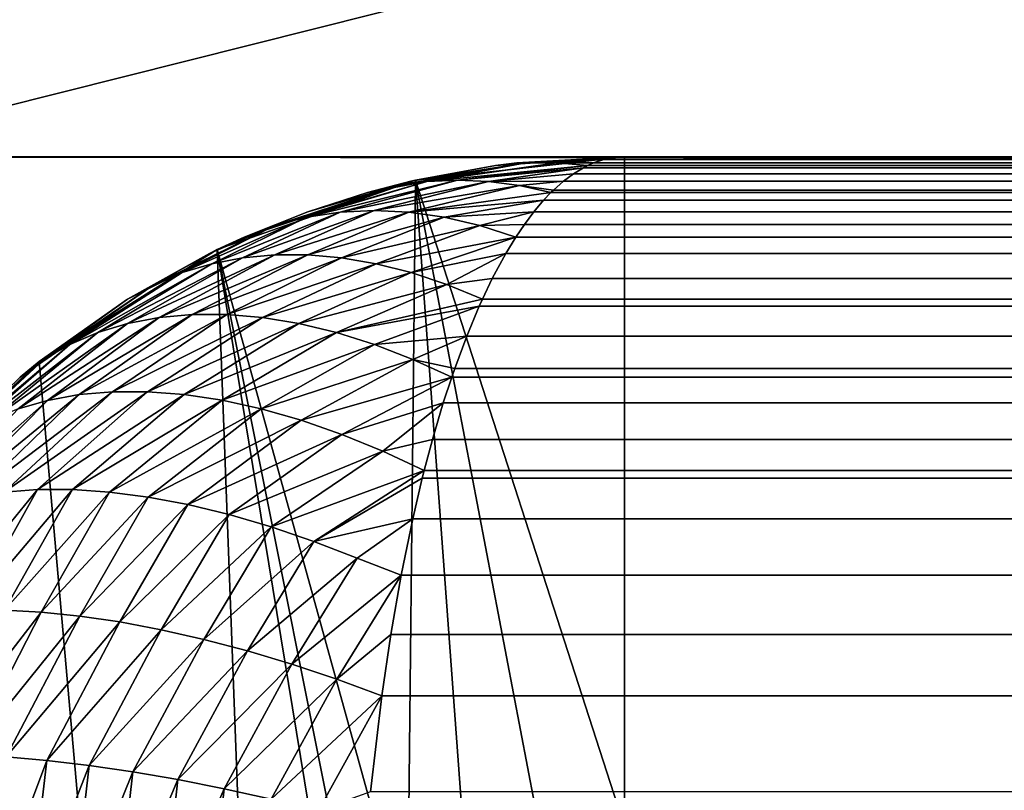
# Model space of a CAD drawing. Header units: inches. Extents: x -17.4 to 17.4, y -0.1 to 14.
# Tile 47 of 256: x -15.3076 to -15.2635, y 0.5041 to 0.5386. Entities that reach past the tile are written whole.
import ezdxf

# ---------------------------------------------------------------- set-up
doc = ezdxf.new("R2010")
doc.units = ezdxf.units.IN
doc.header["$LTSCALE"] = 65.185185
doc.header["$MEASUREMENT"] = 0
for name, color, linetype in [('10', 7, 'CONTINUOUS'), ('140', 7, 'CONTINUOUS'), ('149', 7, 'CONTINUOUS'), ('150', 7, 'CONTINUOUS'), ('154', 7, 'CONTINUOUS'), ('174', 7, 'CONTINUOUS'), ('177', 7, 'CONTINUOUS'), ('190', 7, 'CONTINUOUS'), ('195', 7, 'CONTINUOUS'), ('2', 7, 'CONTINUOUS'), ('202', 7, 'CONTINUOUS'), ('204', 7, 'CONTINUOUS'), ('343', 7, 'CONTINUOUS'), ('344', 7, 'CONTINUOUS'), ('351', 7, 'CONTINUOUS'), ('5', 7, 'CONTINUOUS'), ('8', 7, 'CONTINUOUS')]:
    doc.layers.add(name, color=color, linetype=linetype)

msp = doc.modelspace()

# ---------------------------------------------------------------- linework, layer by layer
at = {"layer": '10', "color": 7, "linetype": 'CONTINUOUS'}
for points in [[(16.2925, 0.690851, 13.216), (16.2925, 0.147442, 13.216), (-16.2925, 0.147442, 13.216), (16.2925, 0.690851, 13.216)], [(16.2925, 0.690851, 13.216), (-16.2925, 0.147442, 13.216), (6.4675, 0.628351, 13.216), (16.2925, 0.690851, 13.216)], [(-16.2925, 0.147442, 13.216), (-4.3425, 0.628351, 13.216), (4.3425, 0.690851, 13.216), (-16.2925, 0.147442, 13.216)], [(-4.405, 0.690851, 13.216), (-4.405, 0.628351, 13.216), (-16.2925, 0.147442, 13.216), (-4.405, 0.690851, 13.216)], [(-6.405, 0.628351, 13.216), (-4.405, 0.690851, 13.216), (-16.2925, 0.147442, 13.216), (-6.405, 0.628351, 13.216)], [(-6.4675, 0.690851, 13.216), (-6.4675, 0.628351, 13.216), (-16.2925, 0.147442, 13.216), (-6.4675, 0.690851, 13.216)], [(-16.2925, 0.690851, 13.216), (-6.4675, 0.690851, 13.216), (-16.2925, 0.147442, 13.216), (-16.2925, 0.690851, 13.216)], [(4.3425, 0.628351, 13.216), (-16.2925, 0.147442, 13.216), (4.3425, 0.690851, 13.216), (4.3425, 0.628351, 13.216)], [(-4.405, 0.628351, 13.216), (-4.3425, 0.628351, 13.216), (-16.2925, 0.147442, 13.216), (-4.405, 0.628351, 13.216)], [(-6.4675, 0.628351, 13.216), (-6.405, 0.628351, 13.216), (-16.2925, 0.147442, 13.216), (-6.4675, 0.628351, 13.216)], [(6.4675, 0.628351, 13.216), (-16.2925, 0.147442, 13.216), (6.405, 0.628351, 13.216), (6.4675, 0.628351, 13.216)], [(6.405, 0.628351, 13.216), (-16.2925, 0.147442, 13.216), (4.405, 0.628351, 13.216), (6.405, 0.628351, 13.216)], [(4.405, 0.628351, 13.216), (-16.2925, 0.147442, 13.216), (4.3425, 0.628351, 13.216), (4.405, 0.628351, 13.216)]]:
    msp.add_3dface(points, dxfattribs=at)
at = {"layer": '140', "color": 7, "linetype": 'CONTINUOUS'}
for points in [[(0, 4.384488, 10.444836), (-16.2925, 0.287222, 10.444836), (-16.2925, 4.384488, 10.444836), (0, 4.384488, 10.444836)], [(0, 0.287222, 10.444836), (-16.2925, 0.287222, 10.444836), (0, 4.384488, 10.444836), (0, 0.287222, 10.444836)]]:
    msp.add_3dface(points, dxfattribs=at)
at = {"layer": '149', "color": 7, "linetype": 'CONTINUOUS'}
for points in [[(-15.289846, 0.531447, 1.3435), (-15.2805, 0.5025, 1.3435), (-15.2805, 0.5325, 1.3435), (-15.289846, 0.531447, 1.3435)], [(-15.2805, 0.5325, 1.3435), (-15.2805, 0.5025, 1.3435), (15.2805, 0.5025, 1.3435), (-15.2805, 0.5325, 1.3435)], [(15.2805, 0.5325, 1.3435), (-15.2805, 0.5325, 1.3435), (15.2805, 0.5025, 1.3435), (15.2805, 0.5325, 1.3435)], [(-15.298723, 0.528341, 1.3435), (-15.290208, 0.497553, 1.3435), (-15.289846, 0.531447, 1.3435), (-15.298723, 0.528341, 1.3435)], [(-15.290208, 0.497553, 1.3435), (-15.287553, 0.500208, 1.3435), (-15.289846, 0.531447, 1.3435), (-15.290208, 0.497553, 1.3435)], [(-15.284208, 0.501913, 1.3435), (-15.2805, 0.5025, 1.3435), (-15.289846, 0.531447, 1.3435), (-15.284208, 0.501913, 1.3435)], [(-15.287553, 0.500208, 1.3435), (-15.284208, 0.501913, 1.3435), (-15.289846, 0.531447, 1.3435), (-15.287553, 0.500208, 1.3435)], [(-15.306687, 0.523337, 1.3435), (-15.2925, 0.3625, 1.3435), (-15.298723, 0.528341, 1.3435), (-15.306687, 0.523337, 1.3435)], [(-15.2925, 0.3625, 1.3435), (-15.2925, 0.4905, 1.3435), (-15.298723, 0.528341, 1.3435), (-15.2925, 0.3625, 1.3435)], [(-15.291913, 0.494208, 1.3435), (-15.290208, 0.497553, 1.3435), (-15.298723, 0.528341, 1.3435), (-15.291913, 0.494208, 1.3435)], [(-15.2925, 0.4905, 1.3435), (-15.291913, 0.494208, 1.3435), (-15.298723, 0.528341, 1.3435), (-15.2925, 0.4905, 1.3435)], [(-15.313337, 0.516687, 1.3435), (-15.2925, 0.3625, 1.3435), (-15.306687, 0.523337, 1.3435), (-15.313337, 0.516687, 1.3435)], [(-15.318341, 0.508723, 1.3435), (-15.2925, 0.3625, 1.3435), (-15.313337, 0.516687, 1.3435), (-15.318341, 0.508723, 1.3435)], [(-15.321447, 0.499846, 1.3435), (-15.2925, 0.3625, 1.3435), (-15.318341, 0.508723, 1.3435), (-15.321447, 0.499846, 1.3435)]]:
    msp.add_3dface(points, dxfattribs=at)
at = {"layer": '150', "color": 7, "linetype": 'CONTINUOUS'}
for points in [[(-15.2805, 0.5325, 1.3435), (15.2805, 0.5325, 1.3435), (-15.2805, 0.5325, 0.948), (-15.2805, 0.5325, 1.3435)], [(-15.2805, 0.5325, 0.948), (15.2805, 0.5325, 1.3435), (15.2805, 0.5325, 0.948), (-15.2805, 0.5325, 0.948)]]:
    msp.add_3dface(points, dxfattribs=at)
at = {"layer": '154', "color": 7, "linetype": 'CONTINUOUS'}
for points in [[(-15.281417, 0.532377, 0.944792), (-15.280959, 0.532469, 0.946395), (15.281417, 0.532377, 0.944792), (-15.281417, 0.532377, 0.944792)], [(-15.280959, 0.532469, 0.946395), (-15.2805, 0.5325, 0.948), (15.280959, 0.532469, 0.946395), (-15.280959, 0.532469, 0.946395)], [(15.281417, 0.532377, 0.944792), (-15.280959, 0.532469, 0.946395), (15.280959, 0.532469, 0.946395), (15.281417, 0.532377, 0.944792)], [(-15.2805, 0.5325, 0.948), (15.2805, 0.5325, 0.948), (15.280959, 0.532469, 0.946395), (-15.2805, 0.5325, 0.948)], [(-15.282781, 0.531734, 0.940016), (-15.282329, 0.532009, 0.941599), (15.282781, 0.531734, 0.940016), (-15.282781, 0.531734, 0.940016)], [(-15.282329, 0.532009, 0.941599), (-15.282148, 0.532102, 0.942232), (15.282329, 0.532009, 0.941599), (-15.282329, 0.532009, 0.941599)], [(15.282781, 0.531734, 0.940016), (-15.282329, 0.532009, 0.941599), (15.282329, 0.532009, 0.941599), (15.282781, 0.531734, 0.940016)], [(-15.282148, 0.532102, 0.942232), (-15.281874, 0.532224, 0.943192), (15.282148, 0.532102, 0.942232), (-15.282148, 0.532102, 0.942232)], [(15.282329, 0.532009, 0.941599), (-15.282148, 0.532102, 0.942232), (15.282148, 0.532102, 0.942232), (15.282329, 0.532009, 0.941599)], [(-15.281874, 0.532224, 0.943192), (-15.281417, 0.532377, 0.944792), (15.281874, 0.532224, 0.943192), (-15.281874, 0.532224, 0.943192)], [(15.282148, 0.532102, 0.942232), (-15.281874, 0.532224, 0.943192), (15.281874, 0.532224, 0.943192), (15.282148, 0.532102, 0.942232)], [(15.281874, 0.532224, 0.943192), (-15.281417, 0.532377, 0.944792), (15.281417, 0.532377, 0.944792), (15.281874, 0.532224, 0.943192)], [(-15.28323, 0.531399, 0.938445), (-15.282781, 0.531734, 0.940016), (15.28323, 0.531399, 0.938445), (-15.28323, 0.531399, 0.938445)], [(15.28323, 0.531399, 0.938445), (-15.282781, 0.531734, 0.940016), (15.282781, 0.531734, 0.940016), (15.28323, 0.531399, 0.938445)], [(-15.283674, 0.531004, 0.93689), (-15.28323, 0.531399, 0.938445), (15.283674, 0.531004, 0.93689), (-15.283674, 0.531004, 0.93689)], [(15.283674, 0.531004, 0.93689), (-15.28323, 0.531399, 0.938445), (15.28323, 0.531399, 0.938445), (15.283674, 0.531004, 0.93689)], [(-15.284114, 0.53055, 0.935352), (-15.283784, 0.530897, 0.936507), (15.284114, 0.53055, 0.935352), (-15.284114, 0.53055, 0.935352)], [(-15.283784, 0.530897, 0.936507), (-15.283674, 0.531004, 0.93689), (15.283784, 0.530897, 0.936507), (-15.283784, 0.530897, 0.936507)], [(15.284114, 0.53055, 0.935352), (-15.283784, 0.530897, 0.936507), (15.283784, 0.530897, 0.936507), (15.284114, 0.53055, 0.935352)], [(15.283784, 0.530897, 0.936507), (-15.283674, 0.531004, 0.93689), (15.283674, 0.531004, 0.93689), (15.283784, 0.530897, 0.936507)], [(-15.284547, 0.530039, 0.933835), (-15.284114, 0.53055, 0.935352), (15.284547, 0.530039, 0.933835), (-15.284547, 0.530039, 0.933835)], [(15.284547, 0.530039, 0.933835), (-15.284114, 0.53055, 0.935352), (15.284114, 0.53055, 0.935352), (15.284547, 0.530039, 0.933835)], [(-15.284975, 0.529471, 0.932339), (-15.284547, 0.530039, 0.933835), (15.284975, 0.529471, 0.932339), (-15.284975, 0.529471, 0.932339)], [(15.284975, 0.529471, 0.932339), (-15.284547, 0.530039, 0.933835), (15.284547, 0.530039, 0.933835), (15.284975, 0.529471, 0.932339)], [(-15.285362, 0.528898, 0.930983), (-15.284975, 0.529471, 0.932339), (15.285395, 0.528847, 0.930867), (-15.285362, 0.528898, 0.930983)], [(15.285395, 0.528847, 0.930867), (-15.284975, 0.529471, 0.932339), (15.284975, 0.529471, 0.932339), (15.285395, 0.528847, 0.930867)], [(-15.285808, 0.528168, 0.929423), (-15.285362, 0.528898, 0.930983), (15.285808, 0.528168, 0.929423), (-15.285808, 0.528168, 0.929423)], [(15.285808, 0.528168, 0.929423), (-15.285362, 0.528898, 0.930983), (15.285395, 0.528847, 0.930867), (15.285808, 0.528168, 0.929423)], [(-15.286411, 0.527051, 0.927312), (-15.285808, 0.528168, 0.929423), (15.286411, 0.527051, 0.927312), (-15.286411, 0.527051, 0.927312)], [(15.286411, 0.527051, 0.927312), (-15.285808, 0.528168, 0.929423), (15.285808, 0.528168, 0.929423), (15.286411, 0.527051, 0.927312)], [(-15.286853, 0.526131, 0.925764), (-15.286411, 0.527051, 0.927312), (15.286853, 0.526131, 0.925764), (-15.286853, 0.526131, 0.925764)], [(15.286853, 0.526131, 0.925764), (-15.286411, 0.527051, 0.927312), (15.286411, 0.527051, 0.927312), (15.286853, 0.526131, 0.925764)], [(-15.287555, 0.524475, 0.923308), (-15.286994, 0.525818, 0.925271), (15.287555, 0.524475, 0.923308), (-15.287555, 0.524475, 0.923308)], [(-15.286994, 0.525818, 0.925271), (-15.286853, 0.526131, 0.925764), (15.286994, 0.525818, 0.925271), (-15.286994, 0.525818, 0.925271)], [(15.287555, 0.524475, 0.923308), (-15.286994, 0.525818, 0.925271), (15.286994, 0.525818, 0.925271), (15.287555, 0.524475, 0.923308)], [(15.286994, 0.525818, 0.925271), (-15.286853, 0.526131, 0.925764), (15.286853, 0.526131, 0.925764), (15.286994, 0.525818, 0.925271)], [(-15.288091, 0.523027, 0.92143), (-15.287555, 0.524475, 0.923308), (15.288091, 0.523027, 0.92143), (-15.288091, 0.523027, 0.92143)], [(15.288091, 0.523027, 0.92143), (-15.287555, 0.524475, 0.923308), (15.287555, 0.524475, 0.923308), (15.288091, 0.523027, 0.92143)], [(-15.288227, 0.522633, 0.920955), (-15.288091, 0.523027, 0.92143), (15.288227, 0.522633, 0.920955), (-15.288227, 0.522633, 0.920955)], [(15.288227, 0.522633, 0.920955), (-15.288091, 0.523027, 0.92143), (15.288091, 0.523027, 0.92143), (15.288227, 0.522633, 0.920955)], [(-15.288603, 0.52148, 0.91964), (-15.288227, 0.522633, 0.920955), (15.288603, 0.52148, 0.91964), (-15.288603, 0.52148, 0.91964)], [(15.288603, 0.52148, 0.91964), (-15.288227, 0.522633, 0.920955), (15.288227, 0.522633, 0.920955), (15.288603, 0.52148, 0.91964)], [(-15.289087, 0.519838, 0.917945), (-15.288603, 0.52148, 0.91964), (15.289087, 0.519838, 0.917945), (-15.289087, 0.519838, 0.917945)], [(15.289087, 0.519838, 0.917945), (-15.288603, 0.52148, 0.91964), (15.288603, 0.52148, 0.91964), (15.289087, 0.519838, 0.917945)], [(-15.289455, 0.518457, 0.916657), (-15.289087, 0.519838, 0.917945), (15.289455, 0.518457, 0.916657), (-15.289455, 0.518457, 0.916657)], [(15.289455, 0.518457, 0.916657), (-15.289087, 0.519838, 0.917945), (15.289087, 0.519838, 0.917945), (15.289455, 0.518457, 0.916657)], [(-15.289543, 0.518108, 0.916349), (-15.289455, 0.518457, 0.916657), (15.289543, 0.518108, 0.916349), (-15.289543, 0.518108, 0.916349)], [(15.289543, 0.518108, 0.916349), (-15.289455, 0.518457, 0.916657), (15.289455, 0.518457, 0.916657), (15.289543, 0.518108, 0.916349)], [(-15.289969, 0.516298, 0.914857), (-15.289543, 0.518108, 0.916349), (15.289969, 0.516298, 0.914857), (-15.289969, 0.516298, 0.914857)], [(15.289969, 0.516298, 0.914857), (-15.289543, 0.518108, 0.916349), (15.289543, 0.518108, 0.916349), (15.289969, 0.516298, 0.914857)], [(-15.290491, 0.513766, 0.913033), (-15.289969, 0.516298, 0.914857), (15.290508, 0.513673, 0.912971), (-15.290491, 0.513766, 0.913033)], [(15.290508, 0.513673, 0.912971), (-15.289969, 0.516298, 0.914857), (15.289969, 0.516298, 0.914857), (15.290508, 0.513673, 0.912971)], [(-15.290955, 0.511116, 0.911408), (-15.290491, 0.513766, 0.913033), (15.290955, 0.511116, 0.911408), (-15.290955, 0.511116, 0.911408)], [(15.290955, 0.511116, 0.911408), (-15.290491, 0.513766, 0.913033), (15.290508, 0.513673, 0.912971), (15.290955, 0.511116, 0.911408)], [(-15.29136, 0.508368, 0.90999), (-15.290955, 0.511116, 0.911408), (15.29136, 0.508368, 0.90999), (-15.29136, 0.508368, 0.90999)], [(15.29136, 0.508368, 0.90999), (-15.290955, 0.511116, 0.911408), (15.290955, 0.511116, 0.911408), (15.29136, 0.508368, 0.90999)], [(-15.291857, 0.504066, 0.908251), (-15.29136, 0.508368, 0.90999), (15.291857, 0.504066, 0.908251), (-15.291857, 0.504066, 0.908251)], [(15.291857, 0.504066, 0.908251), (-15.29136, 0.508368, 0.90999), (15.29136, 0.508368, 0.90999), (15.291857, 0.504066, 0.908251)]]:
    msp.add_3dface(points, dxfattribs=at)
at = {"layer": '174', "color": 7, "linetype": 'CONTINUOUS'}
for points in [[(-15.289846, 0.531447, 1.3435), (-15.2805, 0.5325, 1.3435), (-15.286268, 0.532102, 0.946352), (-15.289846, 0.531447, 1.3435)], [(-15.286268, 0.532102, 0.946352), (-15.2805, 0.5325, 1.3435), (-15.285308, 0.532224, 0.946626), (-15.286268, 0.532102, 0.946352)], [(-15.2805, 0.5325, 1.3435), (-15.2805, 0.5325, 0.948), (-15.285308, 0.532224, 0.946626), (-15.2805, 0.5325, 1.3435)], [(-15.290055, 0.531399, 0.94527), (-15.289846, 0.531447, 1.3435), (-15.286268, 0.532102, 0.946352), (-15.290055, 0.531399, 0.94527)], [(-15.298723, 0.528341, 1.3435), (-15.289846, 0.531447, 1.3435), (-15.297517, 0.528898, 0.943138), (-15.298723, 0.528341, 1.3435)], [(-15.297517, 0.528898, 0.943138), (-15.289846, 0.531447, 1.3435), (-15.294665, 0.530039, 0.943953), (-15.297517, 0.528898, 0.943138)], [(-15.294665, 0.530039, 0.943953), (-15.289846, 0.531447, 1.3435), (-15.291995, 0.530896, 0.944716), (-15.294665, 0.530039, 0.943953)], [(-15.291995, 0.530896, 0.944716), (-15.289846, 0.531447, 1.3435), (-15.290055, 0.531399, 0.94527), (-15.291995, 0.530896, 0.944716)], [(-15.299077, 0.528168, 0.942692), (-15.298723, 0.528341, 1.3435), (-15.297517, 0.528898, 0.943138), (-15.299077, 0.528168, 0.942692)], [(-15.306687, 0.523337, 1.3435), (-15.298723, 0.528341, 1.3435), (-15.302737, 0.52613, 0.941646), (-15.306687, 0.523337, 1.3435)], [(-15.302737, 0.52613, 0.941646), (-15.298723, 0.528341, 1.3435), (-15.299077, 0.528168, 0.942692), (-15.302737, 0.52613, 0.941646)], [(-15.30707, 0.523027, 0.940408), (-15.306687, 0.523337, 1.3435), (-15.302737, 0.52613, 0.941646), (-15.30707, 0.523027, 0.940408)], [(-15.313337, 0.516687, 1.3435), (-15.306687, 0.523337, 1.3435), (-15.311843, 0.518458, 0.939045), (-15.313337, 0.516687, 1.3435)], [(-15.311843, 0.518458, 0.939045), (-15.306687, 0.523337, 1.3435), (-15.307546, 0.522633, 0.940273), (-15.311843, 0.518458, 0.939045)], [(-15.307546, 0.522633, 0.940273), (-15.306687, 0.523337, 1.3435), (-15.30707, 0.523027, 0.940408), (-15.307546, 0.522633, 0.940273)]]:
    msp.add_3dface(points, dxfattribs=at)
at = {"layer": '177', "color": 7, "linetype": 'CONTINUOUS'}
for points in [[(-15.280959, 0.532469, 0.946395), (-15.286268, 0.532102, 0.946352), (-15.285308, 0.532224, 0.946626), (-15.280959, 0.532469, 0.946395)], [(-15.286268, 0.532102, 0.946352), (-15.280959, 0.532469, 0.946395), (-15.284904, 0.532228, 0.944971), (-15.286268, 0.532102, 0.946352)], [(-15.2805, 0.5325, 0.948), (-15.280959, 0.532469, 0.946395), (-15.285308, 0.532224, 0.946626), (-15.2805, 0.5325, 0.948)], [(-15.280959, 0.532469, 0.946395), (-15.281417, 0.532377, 0.944792), (-15.284904, 0.532228, 0.944971), (-15.280959, 0.532469, 0.946395)], [(-15.291995, 0.530896, 0.944716), (-15.290055, 0.531399, 0.94527), (-15.284904, 0.532228, 0.944971), (-15.291995, 0.530896, 0.944716)], [(-15.290678, 0.531205, 0.943314), (-15.291995, 0.530896, 0.944716), (-15.284904, 0.532228, 0.944971), (-15.290678, 0.531205, 0.943314)], [(-15.289335, 0.531391, 0.941917), (-15.290678, 0.531205, 0.943314), (-15.283529, 0.532228, 0.943596), (-15.289335, 0.531391, 0.941917)], [(-15.283529, 0.532228, 0.943596), (-15.290678, 0.531205, 0.943314), (-15.284904, 0.532228, 0.944971), (-15.283529, 0.532228, 0.943596)], [(-15.290055, 0.531399, 0.94527), (-15.286268, 0.532102, 0.946352), (-15.284904, 0.532228, 0.944971), (-15.290055, 0.531399, 0.94527)], [(-15.282148, 0.532102, 0.942232), (-15.289335, 0.531391, 0.941917), (-15.283529, 0.532228, 0.943596), (-15.282148, 0.532102, 0.942232)], [(-15.282148, 0.532102, 0.942232), (-15.287968, 0.531453, 0.940533), (-15.289335, 0.531391, 0.941917), (-15.282148, 0.532102, 0.942232)], [(-15.282148, 0.532102, 0.942232), (-15.282329, 0.532009, 0.941599), (-15.287968, 0.531453, 0.940533), (-15.282148, 0.532102, 0.942232)], [(-15.282329, 0.532009, 0.941599), (-15.286583, 0.531391, 0.939166), (-15.287968, 0.531453, 0.940533), (-15.282329, 0.532009, 0.941599)], [(-15.282329, 0.532009, 0.941599), (-15.282781, 0.531734, 0.940016), (-15.286583, 0.531391, 0.939166), (-15.282329, 0.532009, 0.941599)], [(-15.281417, 0.532377, 0.944792), (-15.283529, 0.532228, 0.943596), (-15.284904, 0.532228, 0.944971), (-15.281417, 0.532377, 0.944792)], [(-15.281417, 0.532377, 0.944792), (-15.281874, 0.532224, 0.943192), (-15.283529, 0.532228, 0.943596), (-15.281417, 0.532377, 0.944792)], [(-15.281874, 0.532224, 0.943192), (-15.282148, 0.532102, 0.942232), (-15.283529, 0.532228, 0.943596), (-15.281874, 0.532224, 0.943192)], [(-15.282781, 0.531734, 0.940016), (-15.28323, 0.531399, 0.938445), (-15.286583, 0.531391, 0.939166), (-15.282781, 0.531734, 0.940016)], [(-15.297517, 0.528898, 0.943138), (-15.294665, 0.530039, 0.943953), (-15.290678, 0.531205, 0.943314), (-15.297517, 0.528898, 0.943138)], [(-15.296141, 0.529421, 0.941531), (-15.297517, 0.528898, 0.943138), (-15.290678, 0.531205, 0.943314), (-15.296141, 0.529421, 0.941531)], [(-15.294709, 0.529797, 0.939933), (-15.296141, 0.529421, 0.941531), (-15.289335, 0.531391, 0.941917), (-15.294709, 0.529797, 0.939933)], [(-15.289335, 0.531391, 0.941917), (-15.296141, 0.529421, 0.941531), (-15.290678, 0.531205, 0.943314), (-15.289335, 0.531391, 0.941917)], [(-15.293228, 0.530023, 0.938351), (-15.294709, 0.529797, 0.939933), (-15.287968, 0.531453, 0.940533), (-15.293228, 0.530023, 0.938351)], [(-15.287968, 0.531453, 0.940533), (-15.294709, 0.529797, 0.939933), (-15.289335, 0.531391, 0.941917), (-15.287968, 0.531453, 0.940533)], [(-15.294665, 0.530039, 0.943953), (-15.291995, 0.530896, 0.944716), (-15.290678, 0.531205, 0.943314), (-15.294665, 0.530039, 0.943953)], [(-15.286583, 0.531391, 0.939166), (-15.293228, 0.530023, 0.938351), (-15.287968, 0.531453, 0.940533), (-15.286583, 0.531391, 0.939166)], [(-15.291705, 0.530098, 0.936795), (-15.293228, 0.530023, 0.938351), (-15.286583, 0.531391, 0.939166), (-15.291705, 0.530098, 0.936795)], [(-15.285187, 0.531205, 0.937822), (-15.291705, 0.530098, 0.936795), (-15.286583, 0.531391, 0.939166), (-15.285187, 0.531205, 0.937822)], [(-15.290149, 0.530023, 0.935272), (-15.291705, 0.530098, 0.936795), (-15.285187, 0.531205, 0.937822), (-15.290149, 0.530023, 0.935272)], [(-15.283784, 0.530897, 0.936507), (-15.290149, 0.530023, 0.935272), (-15.285187, 0.531205, 0.937822), (-15.283784, 0.530897, 0.936507)], [(-15.28323, 0.531399, 0.938445), (-15.285187, 0.531205, 0.937822), (-15.286583, 0.531391, 0.939166), (-15.28323, 0.531399, 0.938445)], [(-15.28323, 0.531399, 0.938445), (-15.283674, 0.531004, 0.93689), (-15.285187, 0.531205, 0.937822), (-15.28323, 0.531399, 0.938445)], [(-15.283674, 0.531004, 0.93689), (-15.283784, 0.530897, 0.936507), (-15.285187, 0.531205, 0.937822), (-15.283674, 0.531004, 0.93689)], [(-15.283784, 0.530897, 0.936507), (-15.284114, 0.53055, 0.935352), (-15.290149, 0.530023, 0.935272), (-15.283784, 0.530897, 0.936507)], [(-15.284114, 0.53055, 0.935352), (-15.288567, 0.529797, 0.933791), (-15.290149, 0.530023, 0.935272), (-15.284114, 0.53055, 0.935352)], [(-15.284114, 0.53055, 0.935352), (-15.284547, 0.530039, 0.933835), (-15.288567, 0.529797, 0.933791), (-15.284114, 0.53055, 0.935352)], [(-15.298968, 0.527711, 0.936895), (-15.300291, 0.527313, 0.938466), (-15.294709, 0.529797, 0.939933), (-15.298968, 0.527711, 0.936895)], [(-15.294709, 0.529797, 0.939933), (-15.300291, 0.527313, 0.938466), (-15.296141, 0.529421, 0.941531), (-15.294709, 0.529797, 0.939933)], [(-15.297586, 0.527977, 0.935347), (-15.298968, 0.527711, 0.936895), (-15.293228, 0.530023, 0.938351), (-15.297586, 0.527977, 0.935347)], [(-15.293228, 0.530023, 0.938351), (-15.298968, 0.527711, 0.936895), (-15.294709, 0.529797, 0.939933), (-15.293228, 0.530023, 0.938351)], [(-15.296152, 0.528111, 0.93383), (-15.297586, 0.527977, 0.935347), (-15.291705, 0.530098, 0.936795), (-15.296152, 0.528111, 0.93383)], [(-15.291705, 0.530098, 0.936795), (-15.297586, 0.527977, 0.935347), (-15.293228, 0.530023, 0.938351), (-15.291705, 0.530098, 0.936795)], [(-15.290149, 0.530023, 0.935272), (-15.296152, 0.528111, 0.93383), (-15.291705, 0.530098, 0.936795), (-15.290149, 0.530023, 0.935272)], [(-15.294673, 0.528111, 0.93235), (-15.296152, 0.528111, 0.93383), (-15.290149, 0.530023, 0.935272), (-15.294673, 0.528111, 0.93235)], [(-15.288567, 0.529797, 0.933791), (-15.294673, 0.528111, 0.93235), (-15.290149, 0.530023, 0.935272), (-15.288567, 0.529797, 0.933791)], [(-15.293155, 0.527977, 0.930916), (-15.294673, 0.528111, 0.93235), (-15.288567, 0.529797, 0.933791), (-15.293155, 0.527977, 0.930916)], [(-15.286969, 0.529421, 0.932359), (-15.293155, 0.527977, 0.930916), (-15.288567, 0.529797, 0.933791), (-15.286969, 0.529421, 0.932359)], [(-15.284547, 0.530039, 0.933835), (-15.286969, 0.529421, 0.932359), (-15.288567, 0.529797, 0.933791), (-15.284547, 0.530039, 0.933835)], [(-15.284547, 0.530039, 0.933835), (-15.284975, 0.529471, 0.932339), (-15.286969, 0.529421, 0.932359), (-15.284547, 0.530039, 0.933835)], [(-15.302737, 0.52613, 0.941646), (-15.299077, 0.528168, 0.942692), (-15.296141, 0.529421, 0.941531), (-15.302737, 0.52613, 0.941646)], [(-15.301548, 0.526786, 0.940053), (-15.302737, 0.52613, 0.941646), (-15.296141, 0.529421, 0.941531), (-15.301548, 0.526786, 0.940053)], [(-15.300291, 0.527313, 0.938466), (-15.301548, 0.526786, 0.940053), (-15.296141, 0.529421, 0.941531), (-15.300291, 0.527313, 0.938466)], [(-15.299077, 0.528168, 0.942692), (-15.297517, 0.528898, 0.943138), (-15.296141, 0.529421, 0.941531), (-15.299077, 0.528168, 0.942692)], [(-15.291607, 0.527711, 0.929534), (-15.293155, 0.527977, 0.930916), (-15.286969, 0.529421, 0.932359), (-15.291607, 0.527711, 0.929534)], [(-15.285362, 0.528898, 0.930983), (-15.291607, 0.527711, 0.929534), (-15.286969, 0.529421, 0.932359), (-15.285362, 0.528898, 0.930983)], [(-15.284975, 0.529471, 0.932339), (-15.285362, 0.528898, 0.930983), (-15.286969, 0.529421, 0.932359), (-15.284975, 0.529471, 0.932339)], [(-15.285362, 0.528898, 0.930983), (-15.290036, 0.527314, 0.928211), (-15.291607, 0.527711, 0.929534), (-15.285362, 0.528898, 0.930983)], [(-15.285362, 0.528898, 0.930983), (-15.285808, 0.528168, 0.929423), (-15.290036, 0.527314, 0.928211), (-15.285362, 0.528898, 0.930983)], [(-15.301322, 0.525308, 0.9318), (-15.302733, 0.525036, 0.93344), (-15.296152, 0.528111, 0.93383), (-15.301322, 0.525308, 0.9318)], [(-15.296152, 0.528111, 0.93383), (-15.302733, 0.525036, 0.93344), (-15.297586, 0.527977, 0.935347), (-15.296152, 0.528111, 0.93383)], [(-15.299841, 0.525444, 0.930205), (-15.301322, 0.525308, 0.9318), (-15.294673, 0.528111, 0.93235), (-15.299841, 0.525444, 0.930205)], [(-15.294673, 0.528111, 0.93235), (-15.301322, 0.525308, 0.9318), (-15.296152, 0.528111, 0.93383), (-15.294673, 0.528111, 0.93235)], [(-15.293155, 0.527977, 0.930916), (-15.299841, 0.525444, 0.930205), (-15.294673, 0.528111, 0.93235), (-15.293155, 0.527977, 0.930916)], [(-15.285808, 0.528168, 0.929423), (-15.28845, 0.526787, 0.926953), (-15.290036, 0.527314, 0.928211), (-15.285808, 0.528168, 0.929423)], [(-15.285808, 0.528168, 0.929423), (-15.286411, 0.527051, 0.927312), (-15.28845, 0.526787, 0.926953), (-15.285808, 0.528168, 0.929423)], [(-15.304068, 0.524631, 0.935117), (-15.305319, 0.524093, 0.93682), (-15.298968, 0.527711, 0.936895), (-15.304068, 0.524631, 0.935117)], [(-15.298968, 0.527711, 0.936895), (-15.305319, 0.524093, 0.93682), (-15.300291, 0.527313, 0.938466), (-15.298968, 0.527711, 0.936895)], [(-15.302733, 0.525036, 0.93344), (-15.304068, 0.524631, 0.935117), (-15.297586, 0.527977, 0.935347), (-15.302733, 0.525036, 0.93344)], [(-15.297586, 0.527977, 0.935347), (-15.304068, 0.524631, 0.935117), (-15.298968, 0.527711, 0.936895), (-15.297586, 0.527977, 0.935347)], [(-15.298299, 0.525445, 0.928663), (-15.299841, 0.525444, 0.930205), (-15.293155, 0.527977, 0.930916), (-15.298299, 0.525445, 0.928663)], [(-15.291607, 0.527711, 0.929534), (-15.298299, 0.525445, 0.928663), (-15.293155, 0.527977, 0.930916), (-15.291607, 0.527711, 0.929534)], [(-15.296704, 0.525309, 0.927182), (-15.298299, 0.525445, 0.928663), (-15.291607, 0.527711, 0.929534), (-15.296704, 0.525309, 0.927182)], [(-15.290036, 0.527314, 0.928211), (-15.296704, 0.525309, 0.927182), (-15.291607, 0.527711, 0.929534), (-15.290036, 0.527314, 0.928211)], [(-15.305319, 0.524093, 0.93682), (-15.30648, 0.523426, 0.938542), (-15.300291, 0.527313, 0.938466), (-15.305319, 0.524093, 0.93682)], [(-15.300291, 0.527313, 0.938466), (-15.30648, 0.523426, 0.938542), (-15.301548, 0.526786, 0.940053), (-15.300291, 0.527313, 0.938466)], [(-15.295064, 0.525037, 0.92577), (-15.296704, 0.525309, 0.927182), (-15.290036, 0.527314, 0.928211), (-15.295064, 0.525037, 0.92577)], [(-15.28845, 0.526787, 0.926953), (-15.295064, 0.525037, 0.92577), (-15.290036, 0.527314, 0.928211), (-15.28845, 0.526787, 0.926953)], [(-15.307546, 0.522633, 0.940273), (-15.30707, 0.523027, 0.940408), (-15.301548, 0.526786, 0.940053), (-15.307546, 0.522633, 0.940273)], [(-15.30648, 0.523426, 0.938542), (-15.307546, 0.522633, 0.940273), (-15.301548, 0.526786, 0.940053), (-15.30648, 0.523426, 0.938542)], [(-15.30707, 0.523027, 0.940408), (-15.302737, 0.52613, 0.941646), (-15.301548, 0.526786, 0.940053), (-15.30707, 0.523027, 0.940408)], [(-15.293387, 0.524632, 0.924435), (-15.295064, 0.525037, 0.92577), (-15.28845, 0.526787, 0.926953), (-15.293387, 0.524632, 0.924435)], [(-15.286853, 0.526131, 0.925764), (-15.293387, 0.524632, 0.924435), (-15.28845, 0.526787, 0.926953), (-15.286853, 0.526131, 0.925764)], [(-15.286411, 0.527051, 0.927312), (-15.286853, 0.526131, 0.925764), (-15.28845, 0.526787, 0.926953), (-15.286411, 0.527051, 0.927312)], [(-15.286853, 0.526131, 0.925764), (-15.286994, 0.525818, 0.925271), (-15.293387, 0.524632, 0.924435), (-15.286853, 0.526131, 0.925764)], [(-15.286994, 0.525818, 0.925271), (-15.291684, 0.524094, 0.923184), (-15.293387, 0.524632, 0.924435), (-15.286994, 0.525818, 0.925271)], [(-15.286994, 0.525818, 0.925271), (-15.287555, 0.524475, 0.923308), (-15.291684, 0.524094, 0.923184), (-15.286994, 0.525818, 0.925271)], [(-15.304906, 0.521852, 0.928304), (-15.306316, 0.521595, 0.930003), (-15.299841, 0.525444, 0.930205), (-15.304906, 0.521852, 0.928304)], [(-15.299841, 0.525444, 0.930205), (-15.306316, 0.521595, 0.930003), (-15.301322, 0.525308, 0.9318), (-15.299841, 0.525444, 0.930205)], [(-15.303411, 0.521982, 0.926665), (-15.304906, 0.521852, 0.928304), (-15.298299, 0.525445, 0.928663), (-15.303411, 0.521982, 0.926665)], [(-15.298299, 0.525445, 0.928663), (-15.304906, 0.521852, 0.928304), (-15.299841, 0.525444, 0.930205), (-15.298299, 0.525445, 0.928663)], [(-15.296704, 0.525309, 0.927182), (-15.303411, 0.521982, 0.926665), (-15.298299, 0.525445, 0.928663), (-15.296704, 0.525309, 0.927182)], [(-15.307634, 0.521211, 0.931751), (-15.308851, 0.520702, 0.933539), (-15.302733, 0.525036, 0.93344), (-15.307634, 0.521211, 0.931751)], [(-15.302733, 0.525036, 0.93344), (-15.308851, 0.520702, 0.933539), (-15.304068, 0.524631, 0.935117), (-15.302733, 0.525036, 0.93344)], [(-15.306316, 0.521595, 0.930003), (-15.307634, 0.521211, 0.931751), (-15.301322, 0.525308, 0.9318), (-15.306316, 0.521595, 0.930003)], [(-15.301322, 0.525308, 0.9318), (-15.307634, 0.521211, 0.931751), (-15.302733, 0.525036, 0.93344), (-15.301322, 0.525308, 0.9318)], [(-15.30184, 0.521982, 0.925093), (-15.303411, 0.521982, 0.926665), (-15.296704, 0.525309, 0.927182), (-15.30184, 0.521982, 0.925093)], [(-15.295064, 0.525037, 0.92577), (-15.30184, 0.521982, 0.925093), (-15.296704, 0.525309, 0.927182), (-15.295064, 0.525037, 0.92577)], [(-15.3002, 0.521853, 0.923598), (-15.30184, 0.521982, 0.925093), (-15.295064, 0.525037, 0.92577), (-15.3002, 0.521853, 0.923598)], [(-15.293387, 0.524632, 0.924435), (-15.3002, 0.521853, 0.923598), (-15.295064, 0.525037, 0.92577), (-15.293387, 0.524632, 0.924435)], [(-15.308851, 0.520702, 0.933539), (-15.309963, 0.520071, 0.935358), (-15.304068, 0.524631, 0.935117), (-15.308851, 0.520702, 0.933539)], [(-15.304068, 0.524631, 0.935117), (-15.309963, 0.520071, 0.935358), (-15.305319, 0.524093, 0.93682), (-15.304068, 0.524631, 0.935117)], [(-15.298502, 0.521596, 0.922187), (-15.3002, 0.521853, 0.923598), (-15.293387, 0.524632, 0.924435), (-15.298502, 0.521596, 0.922187)], [(-15.291684, 0.524094, 0.923184), (-15.298502, 0.521596, 0.922187), (-15.293387, 0.524632, 0.924435), (-15.291684, 0.524094, 0.923184)], [(-15.309963, 0.520071, 0.935358), (-15.310961, 0.519322, 0.937196), (-15.305319, 0.524093, 0.93682), (-15.309963, 0.520071, 0.935358)], [(-15.305319, 0.524093, 0.93682), (-15.310961, 0.519322, 0.937196), (-15.30648, 0.523426, 0.938542), (-15.305319, 0.524093, 0.93682)], [(-15.296754, 0.521212, 0.92087), (-15.298502, 0.521596, 0.922187), (-15.291684, 0.524094, 0.923184), (-15.296754, 0.521212, 0.92087)], [(-15.289962, 0.523428, 0.922023), (-15.296754, 0.521212, 0.92087), (-15.291684, 0.524094, 0.923184), (-15.289962, 0.523428, 0.922023)], [(-15.287555, 0.524475, 0.923308), (-15.289962, 0.523428, 0.922023), (-15.291684, 0.524094, 0.923184), (-15.287555, 0.524475, 0.923308)], [(-15.287555, 0.524475, 0.923308), (-15.288091, 0.523027, 0.92143), (-15.289962, 0.523428, 0.922023), (-15.287555, 0.524475, 0.923308)], [(-15.311843, 0.518458, 0.939045), (-15.307546, 0.522633, 0.940273), (-15.30648, 0.523426, 0.938542), (-15.311843, 0.518458, 0.939045)], [(-15.310961, 0.519322, 0.937196), (-15.311843, 0.518458, 0.939045), (-15.30648, 0.523426, 0.938542), (-15.310961, 0.519322, 0.937196)], [(-15.294966, 0.520704, 0.919652), (-15.296754, 0.521212, 0.92087), (-15.289962, 0.523428, 0.922023), (-15.294966, 0.520704, 0.919652)], [(-15.288227, 0.522633, 0.920955), (-15.294966, 0.520704, 0.919652), (-15.289962, 0.523428, 0.922023), (-15.288227, 0.522633, 0.920955)], [(-15.288091, 0.523027, 0.92143), (-15.288227, 0.522633, 0.920955), (-15.289962, 0.523428, 0.922023), (-15.288091, 0.523027, 0.92143)], [(-15.288227, 0.522633, 0.920955), (-15.293147, 0.520073, 0.91854), (-15.294966, 0.520704, 0.919652), (-15.288227, 0.522633, 0.920955)], [(-15.288227, 0.522633, 0.920955), (-15.288603, 0.52148, 0.91964), (-15.293147, 0.520073, 0.91854), (-15.288227, 0.522633, 0.920955)], [(-15.309646, 0.517265, 0.92668), (-15.310927, 0.516929, 0.928469), (-15.304906, 0.521852, 0.928304), (-15.309646, 0.517265, 0.92668)], [(-15.304906, 0.521852, 0.928304), (-15.310927, 0.516929, 0.928469), (-15.306316, 0.521595, 0.930003), (-15.304906, 0.521852, 0.928304)], [(-15.30826, 0.51749, 0.924954), (-15.309646, 0.517265, 0.92668), (-15.303411, 0.521982, 0.926665), (-15.30826, 0.51749, 0.924954)], [(-15.303411, 0.521982, 0.926665), (-15.309646, 0.517265, 0.92668), (-15.304906, 0.521852, 0.928304), (-15.303411, 0.521982, 0.926665)], [(-15.306776, 0.517603, 0.9233), (-15.30826, 0.51749, 0.924954), (-15.30184, 0.521982, 0.925093), (-15.306776, 0.517603, 0.9233)], [(-15.30184, 0.521982, 0.925093), (-15.30826, 0.51749, 0.924954), (-15.303411, 0.521982, 0.926665), (-15.30184, 0.521982, 0.925093)], [(-15.3002, 0.521853, 0.923598), (-15.306776, 0.517603, 0.9233), (-15.30184, 0.521982, 0.925093), (-15.3002, 0.521853, 0.923598)], [(-15.305202, 0.517603, 0.921726), (-15.306776, 0.517603, 0.9233), (-15.3002, 0.521853, 0.923598), (-15.305202, 0.517603, 0.921726)], [(-15.298502, 0.521596, 0.922187), (-15.305202, 0.517603, 0.921726), (-15.3002, 0.521853, 0.923598), (-15.298502, 0.521596, 0.922187)], [(-15.310927, 0.516929, 0.928469), (-15.312096, 0.516485, 0.93031), (-15.306316, 0.521595, 0.930003), (-15.310927, 0.516929, 0.928469)], [(-15.306316, 0.521595, 0.930003), (-15.312096, 0.516485, 0.93031), (-15.307634, 0.521211, 0.931751), (-15.306316, 0.521595, 0.930003)], [(-15.303548, 0.51749, 0.920242), (-15.305202, 0.517603, 0.921726), (-15.298502, 0.521596, 0.922187), (-15.303548, 0.51749, 0.920242)], [(-15.296754, 0.521212, 0.92087), (-15.303548, 0.51749, 0.920242), (-15.298502, 0.521596, 0.922187), (-15.296754, 0.521212, 0.92087)], [(-15.288603, 0.52148, 0.91964), (-15.291309, 0.519324, 0.917541), (-15.293147, 0.520073, 0.91854), (-15.288603, 0.52148, 0.91964)], [(-15.288603, 0.52148, 0.91964), (-15.289087, 0.519838, 0.917945), (-15.291309, 0.519324, 0.917541), (-15.288603, 0.52148, 0.91964)], [(-15.301822, 0.517266, 0.918855), (-15.303548, 0.51749, 0.920242), (-15.296754, 0.521212, 0.92087), (-15.301822, 0.517266, 0.918855)], [(-15.294966, 0.520704, 0.919652), (-15.301822, 0.517266, 0.918855), (-15.296754, 0.521212, 0.92087), (-15.294966, 0.520704, 0.919652)], [(-15.300033, 0.51693, 0.917574), (-15.301822, 0.517266, 0.918855), (-15.294966, 0.520704, 0.919652), (-15.300033, 0.51693, 0.917574)], [(-15.293147, 0.520073, 0.91854), (-15.300033, 0.51693, 0.917574), (-15.294966, 0.520704, 0.919652), (-15.293147, 0.520073, 0.91854)], [(-15.298192, 0.516485, 0.916405), (-15.300033, 0.51693, 0.917574), (-15.293147, 0.520073, 0.91854), (-15.298192, 0.516485, 0.916405)], [(-15.291309, 0.519324, 0.917541), (-15.298192, 0.516485, 0.916405), (-15.293147, 0.520073, 0.91854), (-15.291309, 0.519324, 0.917541)], [(-15.289087, 0.519838, 0.917945), (-15.289455, 0.518457, 0.916657), (-15.291309, 0.519324, 0.917541), (-15.289087, 0.519838, 0.917945)], [(-15.296309, 0.515934, 0.915355), (-15.298192, 0.516485, 0.916405), (-15.291309, 0.519324, 0.917541), (-15.296309, 0.515934, 0.915355)], [(-15.289455, 0.518457, 0.916657), (-15.296309, 0.515934, 0.915355), (-15.291309, 0.519324, 0.917541), (-15.289455, 0.518457, 0.916657)], [(-15.289455, 0.518457, 0.916657), (-15.294394, 0.51528, 0.91443), (-15.296309, 0.515934, 0.915355), (-15.289455, 0.518457, 0.916657)], [(-15.289455, 0.518457, 0.916657), (-15.289543, 0.518108, 0.916349), (-15.294394, 0.51528, 0.91443), (-15.289455, 0.518457, 0.916657)], [(-15.289543, 0.518108, 0.916349), (-15.289969, 0.516298, 0.914857), (-15.294394, 0.51528, 0.91443), (-15.289543, 0.518108, 0.916349)], [(-15.309789, 0.512203, 0.920262), (-15.311241, 0.512115, 0.921902), (-15.306776, 0.517603, 0.9233), (-15.309789, 0.512203, 0.920262)], [(-15.306776, 0.517603, 0.9233), (-15.311241, 0.512115, 0.921902), (-15.30826, 0.51749, 0.924954), (-15.306776, 0.517603, 0.9233)], [(-15.308239, 0.512203, 0.918711), (-15.309789, 0.512203, 0.920262), (-15.305202, 0.517603, 0.921726), (-15.308239, 0.512203, 0.918711)], [(-15.305202, 0.517603, 0.921726), (-15.309789, 0.512203, 0.920262), (-15.306776, 0.517603, 0.9233), (-15.305202, 0.517603, 0.921726)], [(-15.303548, 0.51749, 0.920242), (-15.308239, 0.512203, 0.918711), (-15.305202, 0.517603, 0.921726), (-15.303548, 0.51749, 0.920242)], [(-15.306598, 0.512115, 0.91726), (-15.308239, 0.512203, 0.918711), (-15.303548, 0.51749, 0.920242), (-15.306598, 0.512115, 0.91726)], [(-15.301822, 0.517266, 0.918855), (-15.306598, 0.512115, 0.91726), (-15.303548, 0.51749, 0.920242), (-15.301822, 0.517266, 0.918855)], [(-15.304876, 0.511938, 0.915914), (-15.306598, 0.512115, 0.91726), (-15.301822, 0.517266, 0.918855), (-15.304876, 0.511938, 0.915914)], [(-15.300033, 0.51693, 0.917574), (-15.304876, 0.511938, 0.915914), (-15.301822, 0.517266, 0.918855), (-15.300033, 0.51693, 0.917574)], [(-15.303083, 0.511674, 0.914682), (-15.304876, 0.511938, 0.915914), (-15.300033, 0.51693, 0.917574), (-15.303083, 0.511674, 0.914682)], [(-15.298192, 0.516485, 0.916405), (-15.303083, 0.511674, 0.914682), (-15.300033, 0.51693, 0.917574), (-15.298192, 0.516485, 0.916405)], [(-15.301226, 0.511324, 0.913569), (-15.303083, 0.511674, 0.914682), (-15.298192, 0.516485, 0.916405), (-15.301226, 0.511324, 0.913569)], [(-15.296309, 0.515934, 0.915355), (-15.301226, 0.511324, 0.913569), (-15.298192, 0.516485, 0.916405), (-15.296309, 0.515934, 0.915355)], [(-15.289969, 0.516298, 0.914857), (-15.292458, 0.514525, 0.913634), (-15.294394, 0.51528, 0.91443), (-15.289969, 0.516298, 0.914857)], [(-15.289969, 0.516298, 0.914857), (-15.290491, 0.513766, 0.913033), (-15.292458, 0.514525, 0.913634), (-15.289969, 0.516298, 0.914857)], [(-15.299317, 0.51089, 0.912583), (-15.301226, 0.511324, 0.913569), (-15.296309, 0.515934, 0.915355), (-15.299317, 0.51089, 0.912583)], [(-15.294394, 0.51528, 0.91443), (-15.299317, 0.51089, 0.912583), (-15.296309, 0.515934, 0.915355), (-15.294394, 0.51528, 0.91443)], [(-15.297365, 0.510375, 0.911728), (-15.299317, 0.51089, 0.912583), (-15.294394, 0.51528, 0.91443), (-15.297365, 0.510375, 0.911728)], [(-15.292458, 0.514525, 0.913634), (-15.297365, 0.510375, 0.911728), (-15.294394, 0.51528, 0.91443), (-15.292458, 0.514525, 0.913634)], [(-15.295381, 0.50978, 0.911008), (-15.297365, 0.510375, 0.911728), (-15.292458, 0.514525, 0.913634), (-15.295381, 0.50978, 0.911008)], [(-15.290491, 0.513766, 0.913033), (-15.295381, 0.50978, 0.911008), (-15.292458, 0.514525, 0.913634), (-15.290491, 0.513766, 0.913033)], [(-15.290491, 0.513766, 0.913033), (-15.293376, 0.50911, 0.910428), (-15.295381, 0.50978, 0.911008), (-15.290491, 0.513766, 0.913033)], [(-15.290491, 0.513766, 0.913033), (-15.290955, 0.511116, 0.911408), (-15.293376, 0.50911, 0.910428), (-15.290491, 0.513766, 0.913033)], [(-15.306598, 0.512115, 0.91726), (-15.311517, 0.505762, 0.917031), (-15.308239, 0.512203, 0.918711), (-15.306598, 0.512115, 0.91726)], [(-15.309892, 0.50573, 0.915509), (-15.311517, 0.505762, 0.917031), (-15.306598, 0.512115, 0.91726), (-15.309892, 0.50573, 0.915509)], [(-15.304876, 0.511938, 0.915914), (-15.309892, 0.50573, 0.915509), (-15.306598, 0.512115, 0.91726), (-15.304876, 0.511938, 0.915914)], [(-15.308167, 0.505634, 0.914104), (-15.309892, 0.50573, 0.915509), (-15.304876, 0.511938, 0.915914), (-15.308167, 0.505634, 0.914104)], [(-15.303083, 0.511674, 0.914682), (-15.308167, 0.505634, 0.914104), (-15.304876, 0.511938, 0.915914), (-15.303083, 0.511674, 0.914682)], [(-15.306354, 0.505474, 0.912822), (-15.308167, 0.505634, 0.914104), (-15.303083, 0.511674, 0.914682), (-15.306354, 0.505474, 0.912822)], [(-15.301226, 0.511324, 0.913569), (-15.306354, 0.505474, 0.912822), (-15.303083, 0.511674, 0.914682), (-15.301226, 0.511324, 0.913569)], [(-15.304462, 0.50525, 0.91167), (-15.306354, 0.505474, 0.912822), (-15.301226, 0.511324, 0.913569), (-15.304462, 0.50525, 0.91167)], [(-15.299317, 0.51089, 0.912583), (-15.304462, 0.50525, 0.91167), (-15.301226, 0.511324, 0.913569), (-15.299317, 0.51089, 0.912583)], [(-15.3025, 0.504964, 0.910655), (-15.304462, 0.50525, 0.91167), (-15.299317, 0.51089, 0.912583), (-15.3025, 0.504964, 0.910655)], [(-15.297365, 0.510375, 0.911728), (-15.3025, 0.504964, 0.910655), (-15.299317, 0.51089, 0.912583), (-15.297365, 0.510375, 0.911728)], [(-15.290955, 0.511116, 0.911408), (-15.29136, 0.508368, 0.90999), (-15.293376, 0.50911, 0.910428), (-15.290955, 0.511116, 0.911408)], [(-15.300481, 0.504617, 0.909783), (-15.3025, 0.504964, 0.910655), (-15.297365, 0.510375, 0.911728), (-15.300481, 0.504617, 0.909783)], [(-15.295381, 0.50978, 0.911008), (-15.300481, 0.504617, 0.909783), (-15.297365, 0.510375, 0.911728), (-15.295381, 0.50978, 0.911008)], [(-15.298416, 0.504212, 0.909058), (-15.300481, 0.504617, 0.909783), (-15.295381, 0.50978, 0.911008), (-15.298416, 0.504212, 0.909058)], [(-15.293376, 0.50911, 0.910428), (-15.298416, 0.504212, 0.909058), (-15.295381, 0.50978, 0.911008), (-15.293376, 0.50911, 0.910428)], [(-15.296314, 0.50375, 0.908484), (-15.298416, 0.504212, 0.909058), (-15.293376, 0.50911, 0.910428), (-15.296314, 0.50375, 0.908484)], [(-15.29136, 0.508368, 0.90999), (-15.296314, 0.50375, 0.908484), (-15.293376, 0.50911, 0.910428), (-15.29136, 0.508368, 0.90999)], [(-15.29136, 0.508368, 0.90999), (-15.294189, 0.503235, 0.908064), (-15.296314, 0.50375, 0.908484), (-15.29136, 0.508368, 0.90999)], [(-15.29136, 0.508368, 0.90999), (-15.291857, 0.504066, 0.908251), (-15.294189, 0.503235, 0.908064), (-15.29136, 0.508368, 0.90999)], [(-15.306354, 0.505474, 0.912822), (-15.309048, 0.498301, 0.911935), (-15.308167, 0.505634, 0.914104), (-15.306354, 0.505474, 0.912822)], [(-15.307205, 0.498206, 0.910741), (-15.309048, 0.498301, 0.911935), (-15.306354, 0.505474, 0.912822), (-15.307205, 0.498206, 0.910741)], [(-15.304462, 0.50525, 0.91167), (-15.307205, 0.498206, 0.910741), (-15.306354, 0.505474, 0.912822), (-15.304462, 0.50525, 0.91167)], [(-15.305282, 0.498078, 0.909683), (-15.307205, 0.498206, 0.910741), (-15.304462, 0.50525, 0.91167), (-15.305282, 0.498078, 0.909683)], [(-15.3025, 0.504964, 0.910655), (-15.305282, 0.498078, 0.909683), (-15.304462, 0.50525, 0.91167), (-15.3025, 0.504964, 0.910655)], [(-15.30329, 0.497919, 0.908767), (-15.305282, 0.498078, 0.909683), (-15.3025, 0.504964, 0.910655), (-15.30329, 0.497919, 0.908767)], [(-15.300481, 0.504617, 0.909783), (-15.30329, 0.497919, 0.908767), (-15.3025, 0.504964, 0.910655), (-15.300481, 0.504617, 0.909783)], [(-15.301239, 0.497729, 0.907997), (-15.30329, 0.497919, 0.908767), (-15.300481, 0.504617, 0.909783), (-15.301239, 0.497729, 0.907997)], [(-15.298416, 0.504212, 0.909058), (-15.301239, 0.497729, 0.907997), (-15.300481, 0.504617, 0.909783), (-15.298416, 0.504212, 0.909058)], [(-15.299141, 0.49751, 0.907379), (-15.301239, 0.497729, 0.907997), (-15.298416, 0.504212, 0.909058), (-15.299141, 0.49751, 0.907379)], [(-15.296314, 0.50375, 0.908484), (-15.299141, 0.49751, 0.907379), (-15.298416, 0.504212, 0.909058), (-15.296314, 0.50375, 0.908484)]]:
    msp.add_3dface(points, dxfattribs=at)
at = {"layer": '190', "linetype": 'CONTINUOUS'}
for points in [[(17.1875, 5), (-17.1875, 0.03), (13.911412, 14), (17.1875, 5)], [(-13.911412, 14), (-17.1875, 0.03), (-17.1875, 5), (-13.911412, 14)], [(-17.1875, 0.03), (-13.911412, 14), (13.911412, 14), (-17.1875, 0.03)], [(17.1875, 5), (17.1875, 0.03), (-17.1875, 0.03), (17.1875, 5)]]:
    msp.add_3dface(points, dxfattribs=at)
at = {"layer": '195', "linetype": 'CONTINUOUS'}
for points in [[(17.1875, 0.03, 13.28), (17.1875, 2, 13.28), (-17.1875, 2, 13.28), (17.1875, 0.03, 13.28)], [(-17.1875, 0.03, 13.28), (17.1875, 0.03, 13.28), (-17.1875, 2, 13.28), (-17.1875, 0.03, 13.28)]]:
    msp.add_3dface(points, dxfattribs=at)
at = {"layer": '2', "color": 7, "linetype": 'CONTINUOUS'}
for points in [[(-16.2925, 0.287222, 10.444836), (-16.2925, 4.384488, 10.444836), (16.2925, 4.384488, 10.444836), (-16.2925, 0.287222, 10.444836)], [(16.2925, 0.287222, 10.444836), (-16.2925, 0.287222, 10.444836), (16.2925, 4.384488, 10.444836), (16.2925, 0.287222, 10.444836)]]:
    msp.add_3dface(points, dxfattribs=at)
at = {"layer": '202', "linetype": 'CONTINUOUS'}
for points in [[(-16.3225, 0, 0.061), (16.3225, 0, 0.061), (-16.3225, 2.375, 0.061), (-16.3225, 0, 0.061)], [(16.3225, 0, 0.061), (16.3225, 2.375, 0.061), (-16.3225, 2.375, 0.061), (16.3225, 0, 0.061)]]:
    msp.add_3dface(points, dxfattribs=at)
at = {"layer": '204', "linetype": 'CONTINUOUS'}
for points in [[(16.3225, 2.375, 10.444836), (16.3225, 0.226488, 10.444836), (-16.3225, 0.226488, 10.444836), (16.3225, 2.375, 10.444836)], [(-16.3225, 2.375, 10.444836), (16.3225, 2.375, 10.444836), (-16.3225, 0.226488, 10.444836), (-16.3225, 2.375, 10.444836)]]:
    msp.add_3dface(points, dxfattribs=at)
at = {"layer": '343', "linetype": 'CONTINUOUS'}
for points in [[(15.3225, 0.5325, 0.906), (15.3225, 0.0625, 0.906), (-15.3225, 0.0625, 0.906), (15.3225, 0.5325, 0.906)], [(15.3225, 0.5325, 0.906), (-15.3225, 0.0625, 0.906), (-15.3225, 0.5325, 0.906), (15.3225, 0.5325, 0.906)]]:
    msp.add_3dface(points, dxfattribs=at)
at = {"layer": '344', "linetype": 'CONTINUOUS'}
for points in [[(15.3225, 0.5325, 1.3435), (15.3225, 0.5325, 0.906), (-15.3225, 0.5325, 0.906), (15.3225, 0.5325, 1.3435)], [(15.3225, 0.5325, 1.3435), (-15.3225, 0.5325, 0.906), (-15.3225, 0.5325, 1.3435), (15.3225, 0.5325, 1.3435)]]:
    msp.add_3dface(points, dxfattribs=at)
at = {"layer": '351', "linetype": 'CONTINUOUS'}
for points in [[(15.3225, 0.5025, 1.3435), (15.3225, 0.5325, 1.3435), (-15.3225, 0.5325, 1.3435), (15.3225, 0.5025, 1.3435)], [(15.3225, 0.5025, 1.3435), (-15.3225, 0.5325, 1.3435), (-15.3225, 0.5025, 1.3435), (15.3225, 0.5025, 1.3435)]]:
    msp.add_3dface(points, dxfattribs=at)
at = {"layer": '5', "color": 7, "linetype": 'CONTINUOUS'}
for points in [[(-16.2925, 0.690851, 13.24), (-16.2925, 0.147442, 13.24), (16.2925, 0.147442, 13.24), (-16.2925, 0.690851, 13.24)], [(-6.4675, 0.628351, 13.24), (-16.2925, 0.690851, 13.24), (16.2925, 0.147442, 13.24), (-6.4675, 0.628351, 13.24)]]:
    msp.add_3dface(points, dxfattribs=at)
at = {"layer": '8', "color": 7, "linetype": 'CONTINUOUS'}
for points in [[(16.2925, 0.287222, 10.468836), (16.2925, 4.384488, 10.468836), (-16.2925, 4.384488, 10.468836), (16.2925, 0.287222, 10.468836)], [(16.2925, 0.287222, 10.468836), (-16.2925, 4.384488, 10.468836), (-16.2925, 0.287222, 10.468836), (16.2925, 0.287222, 10.468836)]]:
    msp.add_3dface(points, dxfattribs=at)

doc.saveas('drawing.dxf')
